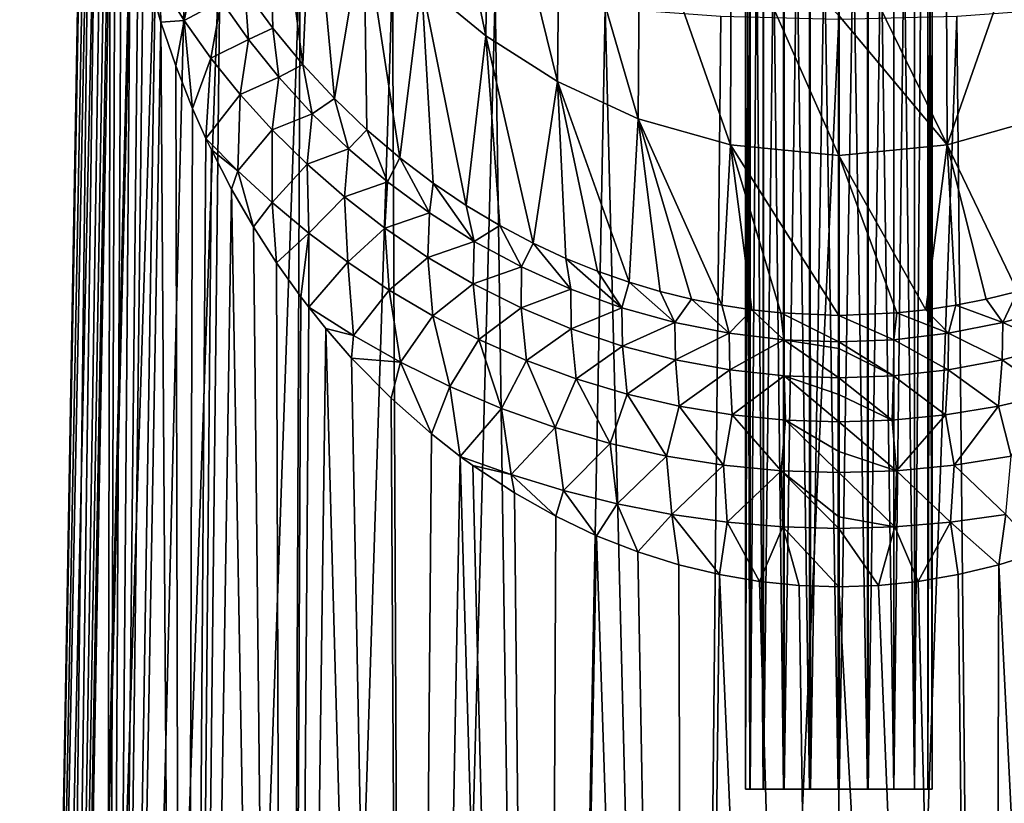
# Model space of a CAD drawing. Header units: millimetres. Extents: x -146 to 149, y -375 to 194.
# Tile 15 of 41: x -26 to 5, y 85 to 110. Entities that reach past the tile are written whole.
import ezdxf

# ---------------------------------------------------------------- set-up
doc = ezdxf.new("R2010")
doc.units = ezdxf.units.MM
doc.header["$LTSCALE"] = 309.490804
for name, color, linetype in [('100', 7, 'CONTINUOUS'), ('101', 7, 'CONTINUOUS'), ('104', 7, 'CONTINUOUS'), ('105', 7, 'CONTINUOUS'), ('108', 7, 'CONTINUOUS'), ('109', 7, 'CONTINUOUS'), ('123', 7, 'CONTINUOUS'), ('124', 7, 'CONTINUOUS')]:
    doc.layers.add(name, color=color, linetype=linetype)

msp = doc.modelspace()

# ---------------------------------------------------------------- linework, layer by layer
at = {"layer": '100', "color": 7, "linetype": 'CONTINUOUS', "true_color": 0xa2afbf}
for points in [[(-24.03, 120.323, 17.807), (-25.4, 5, 7.382), (-23.608, 121.246, 20.031), (-24.03, 120.323, 17.807)], [(-23.608, 121.246, 20.031), (-25.4, 5, 7.382), (-23.487, 119.347, 20.425), (-23.608, 121.246, 20.031)], [(-26.306, 5, 2.535), (-25.4, 5, 7.382), (-24.03, 120.323, 17.807), (-26.306, 5, 2.535)], [(-24.266, 119.416, 15.559), (-26.306, 5, 2.535), (-24.03, 120.323, 17.807), (-24.266, 119.416, 15.559)], [(-24.314, 118.531, 13.308), (-26.306, 5, 2.535), (-24.266, 119.416, 15.559), (-24.314, 118.531, 13.308)], [(-23.487, 119.347, 20.425), (-25.4, 5, 7.382), (-23.386, 118.223, 20.733), (-23.487, 119.347, 20.425)], [(-26.306, 5, -2.409), (-26.306, 5, 2.535), (-24.314, 118.531, 13.308), (-26.306, 5, -2.409)], [(-24.178, 117.677, 11.078), (-26.306, 5, -2.409), (-24.314, 118.531, 13.308), (-24.178, 117.677, 11.078)], [(-25.4, 5, 7.382), (-23.629, 5, 11.969), (-23.386, 118.223, 20.733), (-25.4, 5, 7.382)], [(-23.386, 118.223, 20.733), (-23.629, 5, 11.969), (-23.241, 116.955, 21.144), (-23.386, 118.223, 20.733)], [(-23.862, 116.861, 8.887), (-26.306, 5, -2.409), (-24.178, 117.677, 11.078), (-23.862, 116.861, 8.887)], [(-25.4, 5, -7.256), (-26.306, 5, -2.409), (-23.862, 116.861, 8.887), (-25.4, 5, -7.256)], [(-23.371, 116.088, 6.752), (-25.4, 5, -7.256), (-23.862, 116.861, 8.887), (-23.371, 116.088, 6.752)], [(-23.241, 116.955, 21.144), (-23.629, 5, 11.969), (-23.037, 115.529, 21.677), (-23.241, 116.955, 21.144)], [(-22.715, 115.36, 4.689), (-25.4, 5, -7.256), (-23.371, 116.088, 6.752), (-22.715, 115.36, 4.689)], [(-23.037, 115.529, 21.677), (-23.629, 5, 11.969), (-22.75, 113.932, 22.356), (-23.037, 115.529, 21.677)], [(-22.669, 115.316, 4.564), (-25.4, 5, -7.256), (-22.715, 115.36, 4.689), (-22.669, 115.316, 4.564)], [(-21.904, 114.68, 2.713), (-25.4, 5, -7.256), (-22.669, 115.316, 4.564), (-21.904, 114.68, 2.713)], [(-23.629, 5, -11.843), (-25.4, 5, -7.256), (-21.904, 114.68, 2.713), (-23.629, 5, -11.843)], [(-20.946, 114.049, 0.835), (-23.629, 5, -11.843), (-21.904, 114.68, 2.713), (-20.946, 114.049, 0.835)], [(-19.854, 113.469, -0.936), (-23.629, 5, -11.843), (-20.946, 114.049, 0.835), (-19.854, 113.469, -0.936)], [(-22.75, 113.932, 22.356), (-23.629, 5, 11.969), (-22.502, 112.791, 22.887), (-22.75, 113.932, 22.356)], [(-21.052, 5, -16.021), (-23.629, 5, -11.843), (-19.854, 113.469, -0.936), (-21.052, 5, -16.021)], [(-17.302, 112.46, -4.125), (-21.052, 5, -16.021), (-19.854, 113.469, -0.936), (-17.302, 112.46, -4.125)], [(-22.502, 112.791, 22.887), (-23.629, 5, 11.969), (-22.343, 112.132, 23.208), (-22.502, 112.791, 22.887)], [(-17.752, 5, -19.652), (-21.052, 5, -16.021), (-17.302, 112.46, -4.125), (-17.752, 5, -19.652)], [(-14.336, 111.645, -6.795), (-17.752, 5, -19.652), (-17.302, 112.46, -4.125), (-14.336, 111.645, -6.795)], [(-22.343, 112.132, 23.208), (-23.629, 5, 11.969), (-21.775, 110.13, 24.245), (-22.343, 112.132, 23.208)], [(-13.857, 5, -22.6), (-17.752, 5, -19.652), (-14.336, 111.645, -6.795), (-13.857, 5, -22.6)], [(-11.041, 111.021, -8.908), (-13.857, 5, -22.6), (-14.336, 111.645, -6.795), (-11.041, 111.021, -8.908)], [(-9.506, 5, -24.772), (-13.857, 5, -22.6), (-11.041, 111.021, -8.908), (-9.506, 5, -24.772)], [(-7.5, 110.584, -10.437), (-9.506, 5, -24.772), (-11.041, 111.021, -8.908), (-7.5, 110.584, -10.437)], [(-4.846, 5, -26.104), (-9.506, 5, -24.772), (-7.5, 110.584, -10.437), (-4.846, 5, -26.104)], [(-3.79, 110.323, -11.363), (-4.846, 5, -26.104), (-7.5, 110.584, -10.437), (-3.79, 110.323, -11.363)], [(-23.629, 5, 11.969), (-21.052, 5, 16.147), (-21.775, 110.13, 24.245), (-23.629, 5, 11.969)], [(-21.775, 110.13, 24.245), (-21.052, 5, 16.147), (-21.296, 108.726, 25.018), (-21.775, 110.13, 24.245)], [(0, 110.226, -11.674), (-4.846, 5, -26.104), (-3.79, 110.323, -11.363), (0, 110.226, -11.674)], [(0, 5, -26.556), (-4.846, 5, -26.104), (0, 110.226, -11.674), (0, 5, -26.556)], [(-21.296, 108.726, 25.018), (-21.052, 5, 16.147), (-20.752, 107.349, 25.814), (-21.296, 108.726, 25.018)], [(-20.752, 107.349, 25.814), (-21.052, 5, 16.147), (-20.325, 106.391, 26.386), (-20.752, 107.349, 25.814)], [(-20.325, 106.391, 26.386), (-21.052, 5, 16.147), (-20.151, 106.024, 26.609), (-20.325, 106.391, 26.386)], [(-20.151, 106.024, 26.609), (-21.052, 5, 16.147), (-19.501, 104.763, 27.389), (-20.151, 106.024, 26.609)], [(-21.052, 5, 16.147), (-17.752, 5, 19.778), (-19.501, 104.763, 27.389), (-21.052, 5, 16.147)], [(-19.501, 104.763, 27.389), (-17.752, 5, 19.778), (-18.803, 103.553, 28.151), (-19.501, 104.763, 27.389)], [(-18.803, 103.553, 28.151), (-17.752, 5, 19.778), (-18.06, 102.399, 28.887), (-18.803, 103.553, 28.151)], [(-18.06, 102.399, 28.887), (-17.752, 5, 19.778), (-17.28, 101.307, 29.593), (-18.06, 102.399, 28.887)], [(-17.28, 101.307, 29.593), (-17.752, 5, 19.778), (-17.022, 100.969, 29.812), (-17.28, 101.307, 29.593)], [(-17.022, 100.969, 29.812), (-17.752, 5, 19.778), (-16.474, 100.286, 30.256), (-17.022, 100.969, 29.812)], [(-17.752, 5, 19.778), (-13.857, 5, 22.725), (-16.474, 100.286, 30.256), (-17.752, 5, 19.778)], [(-16.474, 100.286, 30.256), (-13.857, 5, 22.725), (-15.648, 99.339, 30.877), (-16.474, 100.286, 30.256)], [(-15.648, 99.339, 30.877), (-13.857, 5, 22.725), (-14.378, 98.048, 31.729), (-15.648, 99.339, 30.877)], [(-14.378, 98.048, 31.729), (-13.857, 5, 22.725), (-13.08, 96.903, 32.489), (-14.378, 98.048, 31.729)], [(-13.08, 96.903, 32.489), (-13.857, 5, 22.725), (-12.156, 96.182, 32.968), (-13.08, 96.903, 32.489)], [(-13.857, 5, 22.725), (-9.506, 5, 24.897), (-12.156, 96.182, 32.968), (-13.857, 5, 22.725)], [(-12.156, 96.182, 32.968), (-9.506, 5, 24.897), (-11.756, 95.892, 33.162), (-12.156, 96.182, 32.968)], [(-11.756, 95.892, 33.162), (-9.506, 5, 24.897), (-10.419, 95.01, 33.747), (-11.756, 95.892, 33.162)], [(-10.419, 95.01, 33.747), (-9.506, 5, 24.897), (-9.093, 94.262, 34.243), (-10.419, 95.01, 33.747)], [(-9.093, 94.262, 34.243), (-9.506, 5, 24.897), (-7.778, 93.636, 34.659), (-9.093, 94.262, 34.243)], [(-9.506, 5, 24.897), (-4.846, 5, 26.23), (-7.778, 93.636, 34.659), (-9.506, 5, 24.897)], [(-7.778, 93.636, 34.659), (-4.846, 5, 26.23), (-6.458, 93.117, 35.004), (-7.778, 93.636, 34.659)], [(-6.458, 93.117, 35.004), (-4.846, 5, 26.23), (-5.14, 92.7, 35.28), (-6.458, 93.117, 35.004)], [(-5.14, 92.7, 35.28), (-4.846, 5, 26.23), (-3.837, 92.384, 35.489), (-5.14, 92.7, 35.28)], [(-4.846, 5, 26.23), (0, 5, 26.682), (-3.837, 92.384, 35.489), (-4.846, 5, 26.23)], [(-3.837, 92.384, 35.489), (0, 5, 26.682), (-2.545, 92.161, 35.634), (-3.837, 92.384, 35.489)], [(-2.545, 92.161, 35.634), (0, 5, 26.682), (-1.277, 92.031, 35.72), (-2.545, 92.161, 35.634)], [(0, 5, 26.682), (0, 91.988, 35.748), (-1.277, 92.031, 35.72), (0, 5, 26.682)]]:
    msp.add_3dface(points, dxfattribs=at)
at = {"layer": '101', "color": 7, "linetype": 'CONTINUOUS', "true_color": 0xa2afbf}
for points in [[(7.498, 110.584, -10.438), (4.846, 5, -26.104), (3.789, 110.323, -11.363), (7.498, 110.584, -10.438)], [(9.506, 5, -24.772), (4.846, 5, -26.104), (7.498, 110.584, -10.438), (9.506, 5, -24.772)], [(4.846, 5, -26.104), (0, 5, -26.556), (3.789, 110.323, -11.363), (4.846, 5, -26.104)], [(0, 5, -26.556), (0, 110.226, -11.674), (3.789, 110.323, -11.363), (0, 5, -26.556)], [(5.141, 92.7, 35.28), (9.506, 5, 24.897), (6.459, 93.117, 35.003), (5.141, 92.7, 35.28)], [(3.837, 92.384, 35.489), (4.846, 5, 26.23), (5.141, 92.7, 35.28), (3.837, 92.384, 35.489)], [(4.846, 5, 26.23), (9.506, 5, 24.897), (5.141, 92.7, 35.28), (4.846, 5, 26.23)], [(2.546, 92.161, 35.634), (4.846, 5, 26.23), (3.837, 92.384, 35.489), (2.546, 92.161, 35.634)], [(0, 91.988, 35.748), (4.846, 5, 26.23), (1.276, 92.031, 35.72), (0, 91.988, 35.748)], [(1.276, 92.031, 35.72), (4.846, 5, 26.23), (2.546, 92.161, 35.634), (1.276, 92.031, 35.72)], [(0, 5, 26.682), (4.846, 5, 26.23), (0, 91.988, 35.748), (0, 5, 26.682)]]:
    msp.add_3dface(points, dxfattribs=at)
at = {"layer": '104', "color": 7, "linetype": 'CONTINUOUS', "true_color": 0xa2afbf}
for points in [[(3.449, 113.653, 78.961), (3.481, 106.184, 56.305), (6.382, 114.48, 78.719), (3.449, 113.653, 78.961)], [(3.481, 106.184, 56.305), (6.438, 107.025, 56.004), (6.382, 114.48, 78.719), (3.481, 106.184, 56.305)], [(0, 113.323, 79.058), (3.481, 106.184, 56.305), (3.449, 113.653, 78.961), (0, 113.323, 79.058)], [(0, 110.339, 69.657), (3.481, 106.184, 56.305), (0, 113.323, 79.058), (0, 110.339, 69.657)], [(0, 105.844, 56.427), (3.481, 106.184, 56.305), (0, 110.339, 69.657), (0, 105.844, 56.427)], [(3.481, 106.184, 56.305), (5.736, 101.478, 41.655), (6.438, 107.025, 56.004), (3.481, 106.184, 56.305)], [(0, 105.844, 56.427), (2.795, 100.89, 42.259), (3.481, 106.184, 56.305), (0, 105.844, 56.427)], [(2.795, 100.89, 42.259), (3.758, 101.038, 42.107), (3.481, 106.184, 56.305), (2.795, 100.89, 42.259)], [(4.736, 101.232, 41.907), (5.736, 101.478, 41.655), (3.481, 106.184, 56.305), (4.736, 101.232, 41.907)], [(3.758, 101.038, 42.107), (4.736, 101.232, 41.907), (3.481, 106.184, 56.305), (3.758, 101.038, 42.107)], [(1.858, 100.788, 42.364), (2.795, 100.89, 42.259), (0, 105.844, 56.427), (1.858, 100.788, 42.364)], [(0, 100.709, 42.448), (1.858, 100.788, 42.364), (0, 105.844, 56.427), (0, 100.709, 42.448)]]:
    msp.add_3dface(points, dxfattribs=at)
at = {"layer": '105', "color": 7, "linetype": 'CONTINUOUS', "true_color": 0xa2afbf}
for points in [[(-11.337, 109.687, 55.05), (-13.258, 118.866, 77.43), (-13.404, 111.39, 54.439), (-11.337, 109.687, 55.05)], [(-11.229, 117.146, 77.936), (-13.258, 118.866, 77.43), (-11.337, 109.687, 55.05), (-11.229, 117.146, 77.936)], [(-18.182, 109.934, 33.49), (-18.38, 117.688, 52.178), (-19.073, 111.16, 32.33), (-18.182, 109.934, 33.49)], [(-16.913, 115.402, 52.998), (-18.38, 117.688, 52.178), (-17.218, 108.765, 34.599), (-16.913, 115.402, 52.998)], [(-17.218, 108.765, 34.599), (-18.38, 117.688, 52.178), (-18.182, 109.934, 33.49), (-17.218, 108.765, 34.599)], [(-9.031, 108.218, 55.576), (-11.229, 117.146, 77.936), (-11.337, 109.687, 55.05), (-9.031, 108.218, 55.576)], [(-8.955, 115.671, 78.369), (-11.229, 117.146, 77.936), (-9.031, 108.218, 55.576), (-8.955, 115.671, 78.369)], [(-6.44, 107.025, 56.004), (-8.955, 115.671, 78.369), (-9.031, 108.218, 55.576), (-6.44, 107.025, 56.004)], [(-6.389, 114.482, 78.718), (-8.955, 115.671, 78.369), (-6.44, 107.025, 56.004), (-6.389, 114.482, 78.718)], [(-16.201, 107.67, 35.632), (-16.913, 115.402, 52.998), (-17.218, 108.765, 34.599), (-16.201, 107.67, 35.632)], [(-15.257, 113.3, 53.753), (-16.913, 115.402, 52.998), (-16.201, 107.67, 35.632), (-15.257, 113.3, 53.753)], [(-3.482, 106.185, 56.305), (-6.389, 114.482, 78.718), (-6.44, 107.025, 56.004), (-3.482, 106.185, 56.305)], [(-3.453, 113.653, 78.961), (-6.389, 114.482, 78.718), (-3.482, 106.185, 56.305), (-3.453, 113.653, 78.961)], [(0, 105.844, 56.427), (-3.453, 113.653, 78.961), (-3.482, 106.185, 56.305), (0, 105.844, 56.427)], [(0, 105.844, 56.427), (0, 110.339, 69.657), (-3.453, 113.653, 78.961), (0, 105.844, 56.427)], [(-15.155, 106.667, 36.58), (-15.257, 113.3, 53.753), (-16.201, 107.67, 35.632), (-15.155, 106.667, 36.58)], [(-13.404, 111.39, 54.439), (-15.257, 113.3, 53.753), (-14.098, 105.765, 37.439), (-13.404, 111.39, 54.439)], [(-14.098, 105.765, 37.439), (-15.257, 113.3, 53.753), (-15.155, 106.667, 36.58), (-14.098, 105.765, 37.439)], [(-13.032, 104.956, 38.215), (-13.404, 111.39, 54.439), (-14.098, 105.765, 37.439), (-13.032, 104.956, 38.215)], [(-11.337, 109.687, 55.05), (-13.404, 111.39, 54.439), (-11.965, 104.236, 38.912), (-11.337, 109.687, 55.05)], [(-11.965, 104.236, 38.912), (-13.404, 111.39, 54.439), (-13.032, 104.956, 38.215), (-11.965, 104.236, 38.912)], [(-10.891, 103.593, 39.539), (-11.337, 109.687, 55.05), (-11.965, 104.236, 38.912), (-10.891, 103.593, 39.539)], [(-9.031, 108.218, 55.576), (-11.337, 109.687, 55.05), (-9.818, 103.026, 40.097), (-9.031, 108.218, 55.576)], [(-9.818, 103.026, 40.097), (-11.337, 109.687, 55.05), (-10.891, 103.593, 39.539), (-9.818, 103.026, 40.097)], [(-8.764, 102.536, 40.58), (-9.031, 108.218, 55.576), (-9.818, 103.026, 40.097), (-8.764, 102.536, 40.58)], [(-6.44, 107.025, 56.004), (-9.031, 108.218, 55.576), (-6.739, 101.775, 41.352), (-6.44, 107.025, 56.004)], [(-6.739, 101.775, 41.352), (-9.031, 108.218, 55.576), (-7.747, 102.125, 40.994), (-6.739, 101.775, 41.352)], [(-7.747, 102.125, 40.994), (-9.031, 108.218, 55.576), (-8.764, 102.536, 40.58), (-7.747, 102.125, 40.994)], [(-5.734, 101.478, 41.656), (-6.44, 107.025, 56.004), (-6.739, 101.775, 41.352), (-5.734, 101.478, 41.656)], [(-3.482, 106.185, 56.305), (-6.44, 107.025, 56.004), (-3.758, 101.038, 42.107), (-3.482, 106.185, 56.305)], [(-3.758, 101.038, 42.107), (-6.44, 107.025, 56.004), (-4.735, 101.232, 41.907), (-3.758, 101.038, 42.107)], [(-4.735, 101.232, 41.907), (-6.44, 107.025, 56.004), (-5.734, 101.478, 41.656), (-4.735, 101.232, 41.907)], [(-2.795, 100.89, 42.259), (-3.482, 106.185, 56.305), (-3.758, 101.038, 42.107), (-2.795, 100.89, 42.259)], [(0, 100.709, 42.448), (0, 105.844, 56.427), (-3.482, 106.185, 56.305), (0, 100.709, 42.448)], [(0, 100.709, 42.448), (-3.482, 106.185, 56.305), (-1.858, 100.788, 42.364), (0, 100.709, 42.448)], [(-1.858, 100.788, 42.364), (-3.482, 106.185, 56.305), (-2.795, 100.89, 42.259), (-1.858, 100.788, 42.364)]]:
    msp.add_3dface(points, dxfattribs=at)
at = {"layer": '108', "color": 7, "linetype": 'CONTINUOUS', "true_color": 0xa2afbf}
for points in [[(-22.343, 112.132, 23.208), (-21.775, 110.13, 24.245), (-21.802, 111.441, 24.359), (-22.343, 112.132, 23.208)], [(-21.026, 110.184, 25.793), (-20.627, 112.088, 27.731), (-21.802, 111.441, 24.359), (-21.026, 110.184, 25.793)], [(-19.839, 110.809, 29.064), (-20.627, 112.088, 27.731), (-21.026, 110.184, 25.793), (-19.839, 110.809, 29.064)], [(-21.775, 110.13, 24.245), (-21.026, 110.184, 25.793), (-21.802, 111.441, 24.359), (-21.775, 110.13, 24.245)], [(-18.958, 109.566, 30.374), (-19.073, 111.16, 32.33), (-19.839, 110.809, 29.064), (-18.958, 109.566, 30.374)], [(-18.182, 109.934, 33.49), (-19.073, 111.16, 32.33), (-18.958, 109.566, 30.374), (-18.182, 109.934, 33.49)], [(-20.169, 108.972, 27.202), (-19.839, 110.809, 29.064), (-21.026, 110.184, 25.793), (-20.169, 108.972, 27.202)], [(-18.958, 109.566, 30.374), (-19.839, 110.809, 29.064), (-20.169, 108.972, 27.202), (-18.958, 109.566, 30.374)], [(-21.775, 110.13, 24.245), (-21.296, 108.726, 25.018), (-21.026, 110.184, 25.793), (-21.775, 110.13, 24.245)], [(-21.296, 108.726, 25.018), (-20.752, 107.349, 25.814), (-21.026, 110.184, 25.793), (-21.296, 108.726, 25.018)], [(-20.752, 107.349, 25.814), (-20.169, 108.972, 27.202), (-21.026, 110.184, 25.793), (-20.752, 107.349, 25.814)], [(-17.983, 108.357, 31.652), (-18.182, 109.934, 33.49), (-18.958, 109.566, 30.374), (-17.983, 108.357, 31.652)], [(-17.218, 108.765, 34.599), (-18.182, 109.934, 33.49), (-17.983, 108.357, 31.652), (-17.218, 108.765, 34.599)], [(-19.227, 107.801, 28.578), (-18.958, 109.566, 30.374), (-20.169, 108.972, 27.202), (-19.227, 107.801, 28.578)], [(-17.983, 108.357, 31.652), (-18.958, 109.566, 30.374), (-19.227, 107.801, 28.578), (-17.983, 108.357, 31.652)], [(-20.752, 107.349, 25.814), (-20.325, 106.391, 26.386), (-20.169, 108.972, 27.202), (-20.752, 107.349, 25.814)], [(-20.325, 106.391, 26.386), (-19.227, 107.801, 28.578), (-20.169, 108.972, 27.202), (-20.325, 106.391, 26.386)], [(-16.912, 107.187, 32.886), (-17.218, 108.765, 34.599), (-17.983, 108.357, 31.652), (-16.912, 107.187, 32.886)], [(-16.201, 107.67, 35.632), (-17.218, 108.765, 34.599), (-16.912, 107.187, 32.886), (-16.201, 107.67, 35.632)], [(-18.197, 106.665, 29.91), (-17.983, 108.357, 31.652), (-19.227, 107.801, 28.578), (-18.197, 106.665, 29.91)], [(-16.912, 107.187, 32.886), (-17.983, 108.357, 31.652), (-18.197, 106.665, 29.91), (-16.912, 107.187, 32.886)], [(-19.227, 107.801, 28.578), (-20.325, 106.391, 26.386), (-19.301, 105.347, 27.736), (-19.227, 107.801, 28.578)], [(-18.197, 106.665, 29.91), (-19.227, 107.801, 28.578), (-19.301, 105.347, 27.736), (-18.197, 106.665, 29.91)], [(-15.747, 106.062, 34.067), (-16.201, 107.67, 35.632), (-16.912, 107.187, 32.886), (-15.747, 106.062, 34.067)], [(-15.155, 106.667, 36.58), (-16.201, 107.67, 35.632), (-15.747, 106.062, 34.067), (-15.155, 106.667, 36.58)], [(-17.079, 105.568, 31.19), (-16.912, 107.187, 32.886), (-18.197, 106.665, 29.91), (-17.079, 105.568, 31.19)], [(-15.747, 106.062, 34.067), (-16.912, 107.187, 32.886), (-17.079, 105.568, 31.19), (-15.747, 106.062, 34.067)], [(-18.2, 104.333, 29.035), (-18.197, 106.665, 29.91), (-19.301, 105.347, 27.736), (-18.2, 104.333, 29.035)], [(-17.079, 105.568, 31.19), (-18.197, 106.665, 29.91), (-18.2, 104.333, 29.035), (-17.079, 105.568, 31.19)], [(-14.49, 104.994, 35.184), (-15.155, 106.667, 36.58), (-15.747, 106.062, 34.067), (-14.49, 104.994, 35.184)], [(-14.098, 105.765, 37.439), (-15.155, 106.667, 36.58), (-14.49, 104.994, 35.184), (-14.098, 105.765, 37.439)], [(-20.325, 106.391, 26.386), (-20.151, 106.024, 26.609), (-19.301, 105.347, 27.736), (-20.325, 106.391, 26.386)], [(-20.151, 106.024, 26.609), (-19.501, 104.763, 27.389), (-19.301, 105.347, 27.736), (-20.151, 106.024, 26.609)], [(-15.872, 104.512, 32.409), (-15.747, 106.062, 34.067), (-17.079, 105.568, 31.19), (-15.872, 104.512, 32.409)], [(-14.49, 104.994, 35.184), (-15.747, 106.062, 34.067), (-15.872, 104.512, 32.409), (-14.49, 104.994, 35.184)], [(-13.144, 103.998, 36.231), (-14.098, 105.765, 37.439), (-14.49, 104.994, 35.184), (-13.144, 103.998, 36.231)], [(-13.032, 104.956, 38.215), (-14.098, 105.765, 37.439), (-13.144, 103.998, 36.231), (-13.032, 104.956, 38.215)], [(-19.501, 104.763, 27.389), (-18.803, 103.553, 28.151), (-19.301, 105.347, 27.736), (-19.501, 104.763, 27.389)], [(-18.803, 103.553, 28.151), (-18.2, 104.333, 29.035), (-19.301, 105.347, 27.736), (-18.803, 103.553, 28.151)], [(-17.024, 103.355, 30.276), (-17.079, 105.568, 31.19), (-18.2, 104.333, 29.035), (-17.024, 103.355, 30.276)], [(-15.872, 104.512, 32.409), (-17.079, 105.568, 31.19), (-17.024, 103.355, 30.276), (-15.872, 104.512, 32.409)], [(-14.578, 103.509, 33.559), (-14.49, 104.994, 35.184), (-15.872, 104.512, 32.409), (-14.578, 103.509, 33.559)], [(-13.144, 103.998, 36.231), (-14.49, 104.994, 35.184), (-14.578, 103.509, 33.559), (-13.144, 103.998, 36.231)], [(-11.714, 103.087, 37.197), (-13.032, 104.956, 38.215), (-13.144, 103.998, 36.231), (-11.714, 103.087, 37.197)], [(-11.965, 104.236, 38.912), (-13.032, 104.956, 38.215), (-11.714, 103.087, 37.197), (-11.965, 104.236, 38.912)], [(-15.77, 102.414, 31.453), (-15.872, 104.512, 32.409), (-17.024, 103.355, 30.276), (-15.77, 102.414, 31.453)], [(-14.578, 103.509, 33.559), (-15.872, 104.512, 32.409), (-15.77, 102.414, 31.453), (-14.578, 103.509, 33.559)], [(-18.803, 103.553, 28.151), (-18.06, 102.399, 28.887), (-18.2, 104.333, 29.035), (-18.803, 103.553, 28.151)], [(-18.06, 102.399, 28.887), (-17.024, 103.355, 30.276), (-18.2, 104.333, 29.035), (-18.06, 102.399, 28.887)], [(-10.891, 103.593, 39.539), (-11.965, 104.236, 38.912), (-11.714, 103.087, 37.197), (-10.891, 103.593, 39.539)], [(-13.2, 102.573, 34.632), (-13.144, 103.998, 36.231), (-14.578, 103.509, 33.559), (-13.2, 102.573, 34.632)], [(-11.714, 103.087, 37.197), (-13.144, 103.998, 36.231), (-13.2, 102.573, 34.632), (-11.714, 103.087, 37.197)], [(-14.441, 101.523, 32.559), (-14.578, 103.509, 33.559), (-15.77, 102.414, 31.453), (-14.441, 101.523, 32.559)], [(-13.2, 102.573, 34.632), (-14.578, 103.509, 33.559), (-14.441, 101.523, 32.559), (-13.2, 102.573, 34.632)], [(-10.196, 102.264, 38.073), (-10.891, 103.593, 39.539), (-11.714, 103.087, 37.197), (-10.196, 102.264, 38.073)], [(-9.818, 103.026, 40.097), (-10.891, 103.593, 39.539), (-10.196, 102.264, 38.073), (-9.818, 103.026, 40.097)], [(-18.06, 102.399, 28.887), (-17.28, 101.307, 29.593), (-17.024, 103.355, 30.276), (-18.06, 102.399, 28.887)], [(-17.28, 101.307, 29.593), (-17.022, 100.969, 29.812), (-17.024, 103.355, 30.276), (-17.28, 101.307, 29.593)], [(-17.022, 100.969, 29.812), (-15.77, 102.414, 31.453), (-17.024, 103.355, 30.276), (-17.022, 100.969, 29.812)], [(-11.741, 101.719, 35.62), (-11.714, 103.087, 37.197), (-13.2, 102.573, 34.632), (-11.741, 101.719, 35.62)], [(-10.196, 102.264, 38.073), (-11.714, 103.087, 37.197), (-11.741, 101.719, 35.62), (-10.196, 102.264, 38.073)], [(-8.609, 101.548, 38.844), (-9.818, 103.026, 40.097), (-10.196, 102.264, 38.073), (-8.609, 101.548, 38.844)], [(-8.764, 102.536, 40.58), (-9.818, 103.026, 40.097), (-8.609, 101.548, 38.844), (-8.764, 102.536, 40.58)], [(-13.039, 100.694, 33.586), (-13.2, 102.573, 34.632), (-14.441, 101.523, 32.559), (-13.039, 100.694, 33.586)], [(-11.741, 101.719, 35.62), (-13.2, 102.573, 34.632), (-13.039, 100.694, 33.586), (-11.741, 101.719, 35.62)], [(-7.747, 102.125, 40.994), (-8.764, 102.536, 40.58), (-6.969, 100.955, 39.498), (-7.747, 102.125, 40.994)], [(-6.969, 100.955, 39.498), (-8.764, 102.536, 40.58), (-8.609, 101.548, 38.844), (-6.969, 100.955, 39.498)], [(-15.77, 102.414, 31.453), (-17.022, 100.969, 29.812), (-15.591, 100.063, 31.02), (-15.77, 102.414, 31.453)], [(-14.441, 101.523, 32.559), (-15.77, 102.414, 31.453), (-15.591, 100.063, 31.02), (-14.441, 101.523, 32.559)], [(-10.203, 100.948, 36.51), (-10.196, 102.264, 38.073), (-11.741, 101.719, 35.62), (-10.203, 100.948, 36.51)], [(-8.609, 101.548, 38.844), (-10.196, 102.264, 38.073), (-10.203, 100.948, 36.51), (-8.609, 101.548, 38.844)], [(-6.739, 101.775, 41.352), (-7.747, 102.125, 40.994), (-6.969, 100.955, 39.498), (-6.739, 101.775, 41.352)], [(-14.079, 99.21, 32.145), (-14.441, 101.523, 32.559), (-15.591, 100.063, 31.02), (-14.079, 99.21, 32.145)], [(-13.039, 100.694, 33.586), (-14.441, 101.523, 32.559), (-14.079, 99.21, 32.145), (-13.039, 100.694, 33.586)], [(-11.566, 99.937, 34.527), (-11.741, 101.719, 35.62), (-13.039, 100.694, 33.586), (-11.566, 99.937, 34.527)], [(-10.203, 100.948, 36.51), (-11.741, 101.719, 35.62), (-11.566, 99.937, 34.527), (-10.203, 100.948, 36.51)], [(-8.601, 100.278, 37.29), (-8.609, 101.548, 38.844), (-10.203, 100.948, 36.51), (-8.601, 100.278, 37.29)], [(-6.969, 100.955, 39.498), (-8.609, 101.548, 38.844), (-8.601, 100.278, 37.29), (-6.969, 100.955, 39.498)], [(-5.267, 100.481, 40.024), (-6.739, 101.775, 41.352), (-6.969, 100.955, 39.498), (-5.267, 100.481, 40.024)], [(-5.734, 101.478, 41.656), (-6.739, 101.775, 41.352), (-5.267, 100.481, 40.024), (-5.734, 101.478, 41.656)], [(-4.735, 101.232, 41.907), (-5.734, 101.478, 41.656), (-5.267, 100.481, 40.024), (-4.735, 101.232, 41.907)], [(-3.523, 100.136, 40.409), (-4.735, 101.232, 41.907), (-5.267, 100.481, 40.024), (-3.523, 100.136, 40.409)], [(-3.758, 101.038, 42.107), (-4.735, 101.232, 41.907), (-3.523, 100.136, 40.409), (-3.758, 101.038, 42.107)], [(-17.022, 100.969, 29.812), (-16.474, 100.286, 30.256), (-15.591, 100.063, 31.02), (-17.022, 100.969, 29.812)], [(-10.027, 99.256, 35.369), (-10.203, 100.948, 36.51), (-11.566, 99.937, 34.527), (-10.027, 99.256, 35.369)], [(-8.601, 100.278, 37.29), (-10.203, 100.948, 36.51), (-10.027, 99.256, 35.369), (-8.601, 100.278, 37.29)], [(-6.949, 99.724, 37.95), (-6.969, 100.955, 39.498), (-8.601, 100.278, 37.29), (-6.949, 99.724, 37.95)], [(-5.267, 100.481, 40.024), (-6.969, 100.955, 39.498), (-6.949, 99.724, 37.95), (-5.267, 100.481, 40.024)], [(-2.795, 100.89, 42.259), (-3.758, 101.038, 42.107), (-3.523, 100.136, 40.409), (-2.795, 100.89, 42.259)], [(-1.767, 99.928, 40.643), (-2.795, 100.89, 42.259), (-3.523, 100.136, 40.409), (-1.767, 99.928, 40.643)], [(-1.858, 100.788, 42.364), (-2.795, 100.89, 42.259), (-1.767, 99.928, 40.643), (-1.858, 100.788, 42.364)], [(-12.49, 98.427, 33.176), (-13.039, 100.694, 33.586), (-14.079, 99.21, 32.145), (-12.49, 98.427, 33.176)], [(-11.566, 99.937, 34.527), (-13.039, 100.694, 33.586), (-12.49, 98.427, 33.176), (-11.566, 99.937, 34.527)], [(0, 100.709, 42.448), (-1.858, 100.788, 42.364), (0, 99.859, 40.721), (0, 100.709, 42.448)], [(0, 99.859, 40.721), (-1.858, 100.788, 42.364), (-1.767, 99.928, 40.643), (0, 99.859, 40.721)], [(-16.474, 100.286, 30.256), (-15.648, 99.339, 30.877), (-15.591, 100.063, 31.02), (-16.474, 100.286, 30.256)], [(-8.436, 98.668, 36.105), (-8.601, 100.278, 37.29), (-10.027, 99.256, 35.369), (-8.436, 98.668, 36.105)], [(-6.949, 99.724, 37.95), (-8.601, 100.278, 37.29), (-8.436, 98.668, 36.105), (-6.949, 99.724, 37.95)], [(-5.245, 99.284, 38.478), (-5.267, 100.481, 40.024), (-6.949, 99.724, 37.95), (-5.245, 99.284, 38.478)], [(-3.523, 100.136, 40.409), (-5.267, 100.481, 40.024), (-5.245, 99.284, 38.478), (-3.523, 100.136, 40.409)], [(-15.648, 99.339, 30.877), (-14.079, 99.21, 32.145), (-15.591, 100.063, 31.02), (-15.648, 99.339, 30.877)], [(-10.833, 97.722, 34.1), (-11.566, 99.937, 34.527), (-12.49, 98.427, 33.176), (-10.833, 97.722, 34.1)], [(-10.027, 99.256, 35.369), (-11.566, 99.937, 34.527), (-10.833, 97.722, 34.1), (-10.027, 99.256, 35.369)], [(-3.506, 98.963, 38.863), (-3.523, 100.136, 40.409), (-5.245, 99.284, 38.478), (-3.506, 98.963, 38.863)], [(-1.767, 99.928, 40.643), (-3.523, 100.136, 40.409), (-3.506, 98.963, 38.863), (-1.767, 99.928, 40.643)], [(-1.757, 98.77, 39.096), (-1.767, 99.928, 40.643), (-3.506, 98.963, 38.863), (-1.757, 98.77, 39.096)], [(0, 99.859, 40.721), (-1.767, 99.928, 40.643), (0, 99.651, 40.395), (0, 99.859, 40.721)], [(0, 99.651, 40.395), (-1.767, 99.928, 40.643), (0, 98.707, 39.175), (0, 99.651, 40.395)], [(0, 98.707, 39.175), (-1.767, 99.928, 40.643), (-1.757, 98.77, 39.096), (0, 98.707, 39.175)], [(-6.8, 98.182, 36.724), (-6.949, 99.724, 37.95), (-8.436, 98.668, 36.105), (-6.8, 98.182, 36.724)], [(-5.245, 99.284, 38.478), (-6.949, 99.724, 37.95), (-6.8, 98.182, 36.724), (-5.245, 99.284, 38.478)], [(-15.648, 99.339, 30.877), (-14.378, 98.048, 31.729), (-14.079, 99.21, 32.145), (-15.648, 99.339, 30.877)], [(-14.378, 98.048, 31.729), (-13.08, 96.903, 32.489), (-14.079, 99.21, 32.145), (-14.378, 98.048, 31.729)], [(-13.08, 96.903, 32.489), (-12.49, 98.427, 33.176), (-14.079, 99.21, 32.145), (-13.08, 96.903, 32.489)], [(-9.115, 97.107, 34.906), (-10.027, 99.256, 35.369), (-10.833, 97.722, 34.1), (-9.115, 97.107, 34.906)], [(-8.436, 98.668, 36.105), (-10.027, 99.256, 35.369), (-9.115, 97.107, 34.906), (-8.436, 98.668, 36.105)], [(-5.125, 97.797, 37.217), (-5.245, 99.284, 38.478), (-6.8, 98.182, 36.724), (-5.125, 97.797, 37.217)], [(-3.506, 98.963, 38.863), (-5.245, 99.284, 38.478), (-5.125, 97.797, 37.217), (-3.506, 98.963, 38.863)], [(-7.347, 96.596, 35.585), (-8.436, 98.668, 36.105), (-9.115, 97.107, 34.906), (-7.347, 96.596, 35.585)], [(-6.8, 98.182, 36.724), (-8.436, 98.668, 36.105), (-7.347, 96.596, 35.585), (-6.8, 98.182, 36.724)], [(-3.424, 97.517, 37.574), (-3.506, 98.963, 38.863), (-5.125, 97.797, 37.217), (-3.424, 97.517, 37.574)], [(-1.757, 98.77, 39.096), (-3.506, 98.963, 38.863), (-3.424, 97.517, 37.574), (-1.757, 98.77, 39.096)], [(-1.715, 97.349, 37.791), (-1.757, 98.77, 39.096), (-3.424, 97.517, 37.574), (-1.715, 97.349, 37.791)], [(0, 98.707, 39.175), (-1.757, 98.77, 39.096), (0, 98.172, 38.62), (0, 98.707, 39.175)], [(0, 98.172, 38.62), (-1.757, 98.77, 39.096), (0, 97.293, 37.863), (0, 98.172, 38.62)], [(0, 97.293, 37.863), (-1.757, 98.77, 39.096), (-1.715, 97.349, 37.791), (0, 97.293, 37.863)], [(-13.08, 96.903, 32.489), (-12.156, 96.182, 32.968), (-12.49, 98.427, 33.176), (-13.08, 96.903, 32.489)], [(-12.156, 96.182, 32.968), (-10.833, 97.722, 34.1), (-12.49, 98.427, 33.176), (-12.156, 96.182, 32.968)], [(-5.539, 96.192, 36.125), (-6.8, 98.182, 36.724), (-7.347, 96.596, 35.585), (-5.539, 96.192, 36.125)], [(-5.125, 97.797, 37.217), (-6.8, 98.182, 36.724), (-5.539, 96.192, 36.125), (-5.125, 97.797, 37.217)], [(-10.833, 97.722, 34.1), (-12.156, 96.182, 32.968), (-10.526, 95.596, 33.768), (-10.833, 97.722, 34.1)], [(-9.115, 97.107, 34.906), (-10.833, 97.722, 34.1), (-10.526, 95.596, 33.768), (-9.115, 97.107, 34.906)], [(-3.704, 95.899, 36.517), (-5.125, 97.797, 37.217), (-5.539, 96.192, 36.125), (-3.704, 95.899, 36.517)], [(-3.424, 97.517, 37.574), (-5.125, 97.797, 37.217), (-3.704, 95.899, 36.517), (-3.424, 97.517, 37.574)], [(-1.855, 95.721, 36.754), (-3.424, 97.517, 37.574), (-3.704, 95.899, 36.517), (-1.855, 95.721, 36.754)], [(-1.715, 97.349, 37.791), (-3.424, 97.517, 37.574), (-1.855, 95.721, 36.754), (-1.715, 97.349, 37.791)], [(-8.84, 95.082, 34.467), (-9.115, 97.107, 34.906), (-10.526, 95.596, 33.768), (-8.84, 95.082, 34.467)], [(-7.347, 96.596, 35.585), (-9.115, 97.107, 34.906), (-8.84, 95.082, 34.467), (-7.347, 96.596, 35.585)], [(0, 95.662, 36.834), (-1.715, 97.349, 37.791), (-1.855, 95.721, 36.754), (0, 95.662, 36.834)], [(0, 97.293, 37.863), (-1.715, 97.349, 37.791), (0, 96.341, 37.211), (0, 97.293, 37.863)], [(0, 96.341, 37.211), (-1.715, 97.349, 37.791), (0, 95.662, 36.834), (0, 96.341, 37.211)], [(-7.114, 94.654, 35.052), (-7.347, 96.596, 35.585), (-8.84, 95.082, 34.467), (-7.114, 94.654, 35.052)], [(-5.539, 96.192, 36.125), (-7.347, 96.596, 35.585), (-7.114, 94.654, 35.052), (-5.539, 96.192, 36.125)], [(-12.156, 96.182, 32.968), (-11.756, 95.892, 33.162), (-10.526, 95.596, 33.768), (-12.156, 96.182, 32.968)], [(-5.359, 94.315, 35.515), (-5.539, 96.192, 36.125), (-7.114, 94.654, 35.052), (-5.359, 94.315, 35.515)], [(-3.704, 95.899, 36.517), (-5.539, 96.192, 36.125), (-5.359, 94.315, 35.515), (-3.704, 95.899, 36.517)], [(-11.756, 95.892, 33.162), (-10.419, 95.01, 33.747), (-10.526, 95.596, 33.768), (-11.756, 95.892, 33.162)], [(-3.584, 94.069, 35.85), (-3.704, 95.899, 36.517), (-5.359, 94.315, 35.515), (-3.584, 94.069, 35.85)], [(-1.855, 95.721, 36.754), (-3.704, 95.899, 36.517), (-3.584, 94.069, 35.85), (-1.855, 95.721, 36.754)], [(-10.419, 95.01, 33.747), (-9.093, 94.262, 34.243), (-10.526, 95.596, 33.768), (-10.419, 95.01, 33.747)], [(-9.093, 94.262, 34.243), (-8.84, 95.082, 34.467), (-10.526, 95.596, 33.768), (-9.093, 94.262, 34.243)], [(-1.795, 93.92, 36.053), (-1.855, 95.721, 36.754), (-3.584, 94.069, 35.85), (-1.795, 93.92, 36.053)], [(0, 95.662, 36.834), (-1.855, 95.721, 36.754), (0, 94.245, 36.239), (0, 95.662, 36.834)], [(0, 94.245, 36.239), (-1.855, 95.721, 36.754), (0, 93.87, 36.121), (0, 94.245, 36.239)], [(0, 93.87, 36.121), (-1.855, 95.721, 36.754), (-1.795, 93.92, 36.053), (0, 93.87, 36.121)], [(-9.093, 94.262, 34.243), (-7.778, 93.636, 34.659), (-8.84, 95.082, 34.467), (-9.093, 94.262, 34.243)], [(-7.778, 93.636, 34.659), (-7.114, 94.654, 35.052), (-8.84, 95.082, 34.467), (-7.778, 93.636, 34.659)], [(-7.778, 93.636, 34.659), (-6.458, 93.117, 35.004), (-7.114, 94.654, 35.052), (-7.778, 93.636, 34.659)], [(-6.458, 93.117, 35.004), (-5.359, 94.315, 35.515), (-7.114, 94.654, 35.052), (-6.458, 93.117, 35.004)], [(-6.458, 93.117, 35.004), (-5.14, 92.7, 35.28), (-5.359, 94.315, 35.515), (-6.458, 93.117, 35.004)], [(-5.14, 92.7, 35.28), (-3.837, 92.384, 35.489), (-5.359, 94.315, 35.515), (-5.14, 92.7, 35.28)], [(-3.837, 92.384, 35.489), (-3.584, 94.069, 35.85), (-5.359, 94.315, 35.515), (-3.837, 92.384, 35.489)], [(-3.837, 92.384, 35.489), (-2.545, 92.161, 35.634), (-3.584, 94.069, 35.85), (-3.837, 92.384, 35.489)], [(-2.545, 92.161, 35.634), (-1.795, 93.92, 36.053), (-3.584, 94.069, 35.85), (-2.545, 92.161, 35.634)], [(-2.545, 92.161, 35.634), (-1.277, 92.031, 35.72), (-1.795, 93.92, 36.053), (-2.545, 92.161, 35.634)], [(-1.277, 92.031, 35.72), (0, 91.988, 35.748), (-1.795, 93.92, 36.053), (-1.277, 92.031, 35.72)], [(0, 91.988, 35.748), (0, 93.87, 36.121), (-1.795, 93.92, 36.053), (0, 91.988, 35.748)]]:
    msp.add_3dface(points, dxfattribs=at)
at = {"layer": '109', "color": 7, "linetype": 'CONTINUOUS', "true_color": 0xa2afbf}
for points in [[(4.736, 101.232, 41.907), (3.758, 101.038, 42.107), (5.267, 100.481, 40.024), (4.736, 101.232, 41.907)], [(5.736, 101.478, 41.655), (4.736, 101.232, 41.907), (5.267, 100.481, 40.024), (5.736, 101.478, 41.655)], [(5.736, 101.478, 41.655), (5.267, 100.481, 40.024), (6.969, 100.955, 39.498), (5.736, 101.478, 41.655)], [(2.795, 100.89, 42.259), (1.858, 100.788, 42.364), (3.523, 100.136, 40.409), (2.795, 100.89, 42.259)], [(3.758, 101.038, 42.107), (2.795, 100.89, 42.259), (3.523, 100.136, 40.409), (3.758, 101.038, 42.107)], [(3.758, 101.038, 42.107), (3.523, 100.136, 40.409), (5.267, 100.481, 40.024), (3.758, 101.038, 42.107)], [(5.267, 100.481, 40.024), (6.949, 99.724, 37.95), (6.969, 100.955, 39.498), (5.267, 100.481, 40.024)], [(1.858, 100.788, 42.364), (0, 100.709, 42.448), (1.767, 99.928, 40.643), (1.858, 100.788, 42.364)], [(0, 100.709, 42.448), (0, 99.859, 40.721), (1.767, 99.928, 40.643), (0, 100.709, 42.448)], [(1.858, 100.788, 42.364), (1.767, 99.928, 40.643), (3.523, 100.136, 40.409), (1.858, 100.788, 42.364)], [(3.523, 100.136, 40.409), (5.245, 99.284, 38.478), (5.267, 100.481, 40.024), (3.523, 100.136, 40.409)], [(5.245, 99.284, 38.478), (6.949, 99.724, 37.95), (5.267, 100.481, 40.024), (5.245, 99.284, 38.478)], [(0, 99.859, 40.721), (1.757, 98.77, 39.096), (1.767, 99.928, 40.643), (0, 99.859, 40.721)], [(1.757, 98.77, 39.096), (3.506, 98.963, 38.863), (1.767, 99.928, 40.643), (1.757, 98.77, 39.096)], [(1.767, 99.928, 40.643), (3.506, 98.963, 38.863), (3.523, 100.136, 40.409), (1.767, 99.928, 40.643)], [(3.506, 98.963, 38.863), (5.245, 99.284, 38.478), (3.523, 100.136, 40.409), (3.506, 98.963, 38.863)], [(0, 99.859, 40.721), (0, 99.651, 40.395), (1.757, 98.77, 39.096), (0, 99.859, 40.721)], [(0, 99.651, 40.395), (0, 98.707, 39.175), (1.757, 98.77, 39.096), (0, 99.651, 40.395)], [(6.949, 99.724, 37.95), (5.245, 99.284, 38.478), (6.8, 98.182, 36.724), (6.949, 99.724, 37.95)], [(5.245, 99.284, 38.478), (3.506, 98.963, 38.863), (5.125, 97.797, 37.217), (5.245, 99.284, 38.478)], [(6.8, 98.182, 36.724), (5.245, 99.284, 38.478), (5.125, 97.797, 37.217), (6.8, 98.182, 36.724)], [(1.757, 98.77, 39.096), (0, 98.707, 39.175), (1.716, 97.349, 37.791), (1.757, 98.77, 39.096)], [(0, 98.707, 39.175), (0, 98.172, 38.62), (1.716, 97.349, 37.791), (0, 98.707, 39.175)], [(3.424, 97.517, 37.574), (1.757, 98.77, 39.096), (1.716, 97.349, 37.791), (3.424, 97.517, 37.574)], [(3.506, 98.963, 38.863), (1.757, 98.77, 39.096), (3.424, 97.517, 37.574), (3.506, 98.963, 38.863)], [(5.125, 97.797, 37.217), (3.506, 98.963, 38.863), (3.424, 97.517, 37.574), (5.125, 97.797, 37.217)], [(0, 98.172, 38.62), (0, 97.293, 37.863), (1.716, 97.349, 37.791), (0, 98.172, 38.62)], [(6.8, 98.182, 36.724), (5.125, 97.797, 37.217), (5.539, 96.192, 36.125), (6.8, 98.182, 36.724)], [(5.125, 97.797, 37.217), (3.424, 97.517, 37.574), (3.704, 95.899, 36.517), (5.125, 97.797, 37.217)], [(5.539, 96.192, 36.125), (5.125, 97.797, 37.217), (3.704, 95.899, 36.517), (5.539, 96.192, 36.125)], [(3.424, 97.517, 37.574), (1.716, 97.349, 37.791), (1.855, 95.721, 36.754), (3.424, 97.517, 37.574)], [(3.704, 95.899, 36.517), (3.424, 97.517, 37.574), (1.855, 95.721, 36.754), (3.704, 95.899, 36.517)], [(1.716, 97.349, 37.791), (0, 97.293, 37.863), (1.855, 95.721, 36.754), (1.716, 97.349, 37.791)], [(0, 97.293, 37.863), (0, 96.341, 37.211), (1.855, 95.721, 36.754), (0, 97.293, 37.863)], [(0, 96.341, 37.211), (0, 95.662, 36.834), (1.855, 95.721, 36.754), (0, 96.341, 37.211)], [(5.539, 96.192, 36.125), (3.704, 95.899, 36.517), (5.359, 94.315, 35.515), (5.539, 96.192, 36.125)], [(3.704, 95.899, 36.517), (1.855, 95.721, 36.754), (3.584, 94.069, 35.85), (3.704, 95.899, 36.517)], [(5.359, 94.315, 35.515), (3.704, 95.899, 36.517), (3.584, 94.069, 35.85), (5.359, 94.315, 35.515)], [(1.855, 95.721, 36.754), (0, 95.662, 36.834), (1.795, 93.92, 36.053), (1.855, 95.721, 36.754)], [(0, 95.662, 36.834), (0, 94.245, 36.239), (1.795, 93.92, 36.053), (0, 95.662, 36.834)], [(3.584, 94.069, 35.85), (1.855, 95.721, 36.754), (1.795, 93.92, 36.053), (3.584, 94.069, 35.85)], [(0, 94.245, 36.239), (0, 93.87, 36.121), (1.795, 93.92, 36.053), (0, 94.245, 36.239)], [(5.141, 92.7, 35.28), (5.359, 94.315, 35.515), (3.584, 94.069, 35.85), (5.141, 92.7, 35.28)], [(5.141, 92.7, 35.28), (6.459, 93.117, 35.003), (5.359, 94.315, 35.515), (5.141, 92.7, 35.28)], [(0, 93.87, 36.121), (1.276, 92.031, 35.72), (1.795, 93.92, 36.053), (0, 93.87, 36.121)], [(1.276, 92.031, 35.72), (2.546, 92.161, 35.634), (1.795, 93.92, 36.053), (1.276, 92.031, 35.72)], [(2.546, 92.161, 35.634), (3.584, 94.069, 35.85), (1.795, 93.92, 36.053), (2.546, 92.161, 35.634)], [(2.546, 92.161, 35.634), (3.837, 92.384, 35.489), (3.584, 94.069, 35.85), (2.546, 92.161, 35.634)], [(3.837, 92.384, 35.489), (5.141, 92.7, 35.28), (3.584, 94.069, 35.85), (3.837, 92.384, 35.489)], [(0, 91.988, 35.748), (1.276, 92.031, 35.72), (0, 93.87, 36.121), (0, 91.988, 35.748)]]:
    msp.add_3dface(points, dxfattribs=at)
at = {"layer": '123', "color": 7, "linetype": 'CONTINUOUS', "true_color": 0xa2afbf}
for points in [[(-3, 85.5), (-2.855, 85.5, 0.921), (-3, 141.2), (-3, 85.5)], [(-3, 141.2), (-2.855, 85.5, 0.921), (-2.853, 141.2, 0.927), (-3, 141.2)], [(-2.855, 85.5, 0.921), (-2.435, 85.5, 1.753), (-2.853, 141.2, 0.927), (-2.855, 85.5, 0.921)], [(-2.853, 141.2, 0.927), (-2.435, 85.5, 1.753), (-2.427, 141.2, 1.763), (-2.853, 141.2, 0.927)], [(-2.435, 85.5, 1.753), (-1.778, 85.5, 2.417), (-2.427, 141.2, 1.763), (-2.435, 85.5, 1.753)], [(-2.427, 141.2, 1.763), (-1.778, 85.5, 2.417), (-1.763, 141.2, 2.427), (-2.427, 141.2, 1.763)], [(-1.778, 85.5, 2.417), (-0.945, 85.5, 2.847), (-1.763, 141.2, 2.427), (-1.778, 85.5, 2.417)], [(-1.763, 141.2, 2.427), (-0.945, 85.5, 2.847), (-0.927, 141.2, 2.853), (-1.763, 141.2, 2.427)], [(-0.945, 85.5, 2.847), (-0.017, 85.5, 3), (-0.927, 141.2, 2.853), (-0.945, 85.5, 2.847)], [(-0.927, 141.2, 2.853), (-0.017, 85.5, 3), (0, 141.2, 3), (-0.927, 141.2, 2.853)], [(-0.017, 85.5, 3), (0.921, 85.5, 2.855), (0, 141.2, 3), (-0.017, 85.5, 3)], [(0, 141.2, 3), (0.921, 85.5, 2.855), (0.927, 141.2, 2.853), (0, 141.2, 3)], [(0.921, 85.5, 2.855), (1.763, 85.5, 2.428), (0.927, 141.2, 2.853), (0.921, 85.5, 2.855)], [(0.927, 141.2, 2.853), (1.763, 85.5, 2.428), (1.763, 141.2, 2.427), (0.927, 141.2, 2.853)], [(1.763, 85.5, 2.428), (2.429, 85.5, 1.761), (1.763, 141.2, 2.427), (1.763, 85.5, 2.428)], [(1.763, 141.2, 2.427), (2.429, 85.5, 1.761), (2.427, 141.2, 1.763), (1.763, 141.2, 2.427)], [(2.427, 141.2, 1.763), (2.429, 85.5, 1.761), (2.853, 141.2, 0.927), (2.427, 141.2, 1.763)], [(2.429, 85.5, 1.761), (2.855, 85.5, 0.922), (2.853, 141.2, 0.927), (2.429, 85.5, 1.761)], [(3, 85.5), (3, 141.2), (2.853, 141.2, 0.927), (3, 85.5)], [(2.855, 85.5, 0.922), (3, 85.5), (2.853, 141.2, 0.927), (2.855, 85.5, 0.922)]]:
    msp.add_3dface(points, dxfattribs=at)
at = {"layer": '124', "color": 7, "linetype": 'CONTINUOUS', "true_color": 0xa2afbf}
for points in [[(-3, 85.5), (-3, 141.2), (-2.853, 141.2, -0.927), (-3, 85.5)], [(-3, 85.5), (-2.853, 141.2, -0.927), (-2.852, 85.5, -0.93), (-3, 85.5)], [(-2.853, 141.2, -0.927), (-2.427, 141.2, -1.763), (-2.852, 85.5, -0.93), (-2.853, 141.2, -0.927)], [(-2.852, 85.5, -0.93), (-2.427, 141.2, -1.763), (-2.421, 85.5, -1.772), (-2.852, 85.5, -0.93)], [(-2.427, 141.2, -1.763), (-1.763, 141.2, -2.427), (-2.421, 85.5, -1.772), (-2.427, 141.2, -1.763)], [(-2.421, 85.5, -1.772), (-1.763, 141.2, -2.427), (-1.752, 85.5, -2.435), (-2.421, 85.5, -1.772)], [(-1.763, 141.2, -2.427), (-0.927, 141.2, -2.853), (-1.752, 85.5, -2.435), (-1.763, 141.2, -2.427)], [(-1.752, 85.5, -2.435), (-0.927, 141.2, -2.853), (-0.915, 85.5, -2.857), (-1.752, 85.5, -2.435)], [(-0.927, 141.2, -2.853), (0, 141.2, -3), (-0.915, 85.5, -2.857), (-0.927, 141.2, -2.853)], [(-0.915, 85.5, -2.857), (0, 141.2, -3), (0.012, 85.5, -3), (-0.915, 85.5, -2.857)], [(0, 141.2, -3), (0.927, 141.2, -2.853), (0.012, 85.5, -3), (0, 141.2, -3)], [(0.012, 85.5, -3), (0.927, 141.2, -2.853), (0.938, 85.5, -2.849), (0.012, 85.5, -3)], [(0.927, 141.2, -2.853), (1.763, 141.2, -2.427), (0.938, 85.5, -2.849), (0.927, 141.2, -2.853)], [(0.938, 85.5, -2.849), (1.763, 141.2, -2.427), (1.769, 85.5, -2.423), (0.938, 85.5, -2.849)], [(1.763, 141.2, -2.427), (2.427, 141.2, -1.763), (1.769, 85.5, -2.423), (1.763, 141.2, -2.427)], [(1.769, 85.5, -2.423), (2.427, 141.2, -1.763), (2.429, 85.5, -1.761), (1.769, 85.5, -2.423)], [(2.427, 141.2, -1.763), (2.853, 141.2, -0.927), (2.429, 85.5, -1.761), (2.427, 141.2, -1.763)], [(2.429, 85.5, -1.761), (2.853, 141.2, -0.927), (2.854, 85.5, -0.925), (2.429, 85.5, -1.761)], [(2.853, 141.2, -0.927), (3, 141.2), (2.854, 85.5, -0.925), (2.853, 141.2, -0.927)], [(3, 141.2), (3, 85.5), (2.854, 85.5, -0.925), (3, 141.2)]]:
    msp.add_3dface(points, dxfattribs=at)

doc.saveas('drawing.dxf')
